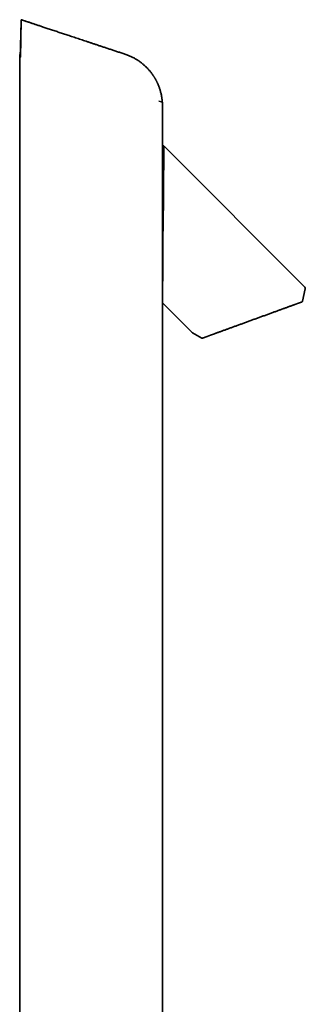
# Model space of a CAD drawing. Header units: millimetres. Extents: x 8 to 783, y 12 to 2407.
# Tile 5 of 5: x 604 to 778, y 1809 to 2407. Entities that reach past the tile are written whole.
import ezdxf

# ---------------------------------------------------------------- set-up
doc = ezdxf.new("R2010")
doc.units = ezdxf.units.MM

msp = doc.modelspace()

# ---------------------------------------------------------------- linework, layer by layer
at = {"color": 7, "linetype": 'Continuous', "lineweight": 35}
for p, q in [((604.11, 2385.52), (604.11, 1231.52)), ((604.63, 2385.34), (604.11, 2385.52)), ((690.36, 2356.66), (688.84, 2357.17)), ((690.96, 2356.46), (690.36, 2356.66)), ((690.96, 2329.76), (690.96, 2356.46)), ((690.96, 2287.67), (690.96, 2329.76)), ((777.57, 2244.09), (691.92, 2329.73)), ((690.91, 2246.95), (690.91, 2287.43)), ((776.16, 2235.58), (777.84, 2243.17)), ((690.96, 2234.57), (708.93, 2216.59)), ((690.96, 1451.87), (690.96, 2234.57)), ((709.15, 2216.43), (714.82, 2213.2))]:
    msp.add_line(p, q, dxfattribs=at)
at = {"color": 7, "linetype": 'Continuous', "lineweight": 35, "flags": 128}
for points in [[(605.02, 2406.65), (605.02, 2406.65)], [(775.95, 2235.27), (775.9, 2235.24), (775.84, 2235.22)]]:
    msp.add_lwpolyline(points, dxfattribs=at)
at = {"color": 7, "linetype": 'Continuous', "lineweight": 35}
for centre, radius, start, end in [((776.86, 2243.38), 1, 350.21537, 45), ((709.64, 2217.29), 1, 225, 240.32954), ((715.06, 2213.63), 0.5, 240.32954, 290)]:
    msp.add_arc(centre, radius, start, end, dxfattribs=at)
for points, knots in [([(605.02, 2406.65), (604.99, 2405.22), (604.92, 2402.35), (604.81, 2398.05), (604.7, 2394.08), (604.61, 2390.43), (604.53, 2387.63), (604.49, 2385.96), (604.48, 2385.4)], [0, 0, 0, 0, 0.201202, 0.402597, 0.603923, 0.761886, 0.919516, 1, 1, 1, 1]), ([(605.02, 2406.65), (605.02, 2406.65), (605.03, 2406.64), (605.03, 2406.58), (605.04, 2406.48), (605.04, 2406.36), (605.04, 2406.2), (605.04, 2406.01), (605.04, 2405.79), (605.03, 2405.54), (605.03, 2405.26), (605.02, 2404.97), (605.02, 2404.66), (605.01, 2404.32), (605, 2403.98), (604.99, 2403.62), (604.98, 2403.25), (604.97, 2402.88), (604.96, 2402.51), (604.95, 2402.27), (604.95, 2402.15)], [0, 0, 0, 0, 0.056727, 0.113453, 0.171752, 0.23005, 0.286808, 0.343566, 0.402109, 0.46065, 0.51518, 0.569711, 0.625891, 0.682072, 0.735667, 0.789263, 0.844301, 0.899341, 0.949539, 1, 1, 1, 1]), ([(668.74, 2385.51), (667.97, 2385.76), (666.45, 2386.27), (664.19, 2387.01), (661.97, 2387.75), (659.79, 2388.47), (657.65, 2389.18), (655.55, 2389.88), (653.55, 2390.54), (651.64, 2391.18), (649.82, 2391.78), (648.03, 2392.37), (646.28, 2392.96), (644.56, 2393.53), (642.88, 2394.08), (641.23, 2394.63), (639.61, 2395.17), (638.03, 2395.7), (636.48, 2396.21), (634.96, 2396.71), (633.5, 2397.2), (632.11, 2397.66), (630.77, 2398.1), (629.46, 2398.54), (628.18, 2398.96), (626.87, 2399.4), (625.53, 2399.84), (624.16, 2400.3), (622.84, 2400.74), (621.55, 2401.17), (620.3, 2401.58), (619.09, 2401.98), (617.96, 2402.36), (616.89, 2402.71), (615.89, 2403.05), (614.92, 2403.37), (613.99, 2403.68), (613.08, 2403.98), (612.22, 2404.26), (611.38, 2404.54), (610.58, 2404.81), (609.82, 2405.06), (609.08, 2405.31), (608.39, 2405.54), (607.73, 2405.75), (607.12, 2405.96), (606.55, 2406.15), (606.02, 2406.32), (605.51, 2406.49), (605.18, 2406.6), (605.02, 2406.65)], [0, 0, 0, 0, 0.036083, 0.07154, 0.106369, 0.140572, 0.174147, 0.207096, 0.239418, 0.268495, 0.297046, 0.325069, 0.352566, 0.379536, 0.40598, 0.431896, 0.457285, 0.482148, 0.506483, 0.530292, 0.553573, 0.575042, 0.596042, 0.616574, 0.636637, 0.656232, 0.678319, 0.699779, 0.720612, 0.740817, 0.760396, 0.779347, 0.797671, 0.813917, 0.829636, 0.844828, 0.859493, 0.873631, 0.887242, 0.900326, 0.912883, 0.924913, 0.936416, 0.947392, 0.957841, 0.96721, 0.97611, 0.984542, 0.992505, 1, 1, 1, 1]), ([(604.95, 2402.15), (604.92, 2401), (604.86, 2398.68), (604.76, 2395.23), (604.67, 2392.04), (604.58, 2389.11), (604.52, 2386.97), (604.49, 2385.74), (604.48, 2385.39)], [0, 0, 0, 0, 0.20489, 0.410138, 0.615421, 0.776529, 0.937304, 1, 1, 1, 1]), ([(604.95, 2402.15), (604.92, 2400.65), (604.87, 2397.63), (604.79, 2393.11), (604.71, 2388.59), (604.66, 2385.57), (604.63, 2384.07)], [0, 0, 0, 0, 0.250015, 0.500024, 0.750021, 1, 1, 1, 1]), ([(604.63, 2384.07), (604.62, 2384.05), (604.61, 2384.01), (604.59, 2383.95), (604.56, 2383.9), (604.53, 2383.85), (604.51, 2383.81), (604.48, 2383.79), (604.47, 2383.78), (604.46, 2383.78)], [0, 0, 0, 0, 0.1432899, 0.2865798, 0.4298697, 0.5731596, 0.7164495, 0.8597394, 1, 1, 1, 1]), ([(690.87, 2356.49), (690.86, 2356.69), (690.82, 2357.22), (690.73, 2358.08), (690.61, 2359.04), (690.46, 2359.98), (690.29, 2360.89), (690.09, 2361.79), (689.87, 2362.69), (689.62, 2363.58), (689.36, 2364.43), (689.09, 2365.24), (688.82, 2365.99), (688.55, 2366.68), (688.28, 2367.31), (688.02, 2367.91), (687.76, 2368.47), (687.5, 2369), (687.25, 2369.5), (686.99, 2369.98), (686.74, 2370.44), (686.49, 2370.88), (686.25, 2371.3), (685.99, 2371.72), (685.72, 2372.14), (685.43, 2372.59), (685.13, 2373.04), (684.79, 2373.51), (684.43, 2374), (684.05, 2374.52), (683.63, 2375.05), (683.19, 2375.58), (682.73, 2376.11), (682.26, 2376.63), (681.76, 2377.17), (681.23, 2377.71), (680.67, 2378.25), (680.05, 2378.83), (679.36, 2379.43), (678.61, 2380.06), (677.81, 2380.68), (676.96, 2381.3), (676.08, 2381.9), (675.2, 2382.46), (674.32, 2382.98), (673.46, 2383.45), (672.57, 2383.91), (671.65, 2384.35), (670.71, 2384.76), (669.73, 2385.15), (669.07, 2385.39), (668.74, 2385.51)], [0, 0, 0, 0, 0.015599, 0.041355, 0.066519, 0.091062, 0.11496, 0.138191, 0.162949, 0.186848, 0.209864, 0.231978, 0.253169, 0.271621, 0.289287, 0.306157, 0.322224, 0.337479, 0.351917, 0.365532, 0.379553, 0.392569, 0.40464, 0.417173, 0.430742, 0.443976, 0.458065, 0.473007, 0.488802, 0.505445, 0.522934, 0.541262, 0.558797, 0.577026, 0.595944, 0.615543, 0.635815, 0.656748, 0.681325, 0.706723, 0.732922, 0.759897, 0.787623, 0.816071, 0.841007, 0.866429, 0.892314, 0.91864, 0.945381, 0.97251, 1, 1, 1, 1]), ([(691.77, 2329.88), (691.74, 2329.91), (691.68, 2329.97), (691.58, 2330.01), (691.5, 2330.04), (691.41, 2330.05), (691.31, 2330.04), (691.19, 2330), (691.08, 2329.93), (691.03, 2329.87), (691, 2329.84), (691, 2329.83), (690.99, 2329.83), (690.99, 2329.82), (690.98, 2329.8), (690.97, 2329.78), (690.96, 2329.77), (690.96, 2329.76), (690.96, 2329.76)], [0, 0, 0, 0, 0.1169, 0.219206, 0.297844, 0.352457, 0.463633, 0.581838, 0.698901, 0.803154, 0.809188, 0.816255, 0.825557, 0.837529, 0.870163, 0.914895, 0.99371, 1, 1, 1, 1]), ([(691.78, 2329.59), (691.78, 2329.68), (691.76, 2329.89), (691.75, 2329.11), (691.77, 2327.52), (691.79, 2324.04), (691.73, 2317.87), (691.64, 2311.92), (691.6, 2307.78), (691.6, 2306.13), (691.59, 2304.71), (691.59, 2303.19), (691.58, 2301.57), (691.57, 2299.09), (691.55, 2297.11), (691.54, 2295.72)], [0, 0, 0, 0, 0.057365, 0.132458, 0.204385, 0.358414, 0.528668, 0.717456, 0.764487, 0.79198, 0.821155, 0.852001, 0.88451, 0.918675, 1, 1, 1, 1]), ([(690.91, 2287.43), (690.91, 2287.6), (690.91, 2287.93), (690.91, 2288.43), (690.91, 2289.99), (690.91, 2292.38), (690.91, 2295.94), (690.91, 2299.61), (690.91, 2303.85), (690.91, 2308.03), (690.91, 2312.1), (690.91, 2315.18), (690.91, 2316.84), (690.91, 2317.41)], [0, 0, 0, 0, 0.01532, 0.030825, 0.046514, 0.159593, 0.252742, 0.377759, 0.503166, 0.662799, 0.798036, 0.929981, 1, 1, 1, 1]), ([(691.54, 2295.72), (691.51, 2292.97), (691.47, 2288.71), (691.39, 2282.96), (691.31, 2278.69), (691.23, 2274.77), (691.18, 2271.21), (691.15, 2268.27), (691.15, 2265.9), (691.16, 2264.01), (691.17, 2262.3), (691.19, 2260.77), (691.2, 2259.42), (691.21, 2258.25), (691.21, 2254.44), (691.09, 2248.54), (691.02, 2241.84), (691.02, 2237.88), (691.05, 2235.91), (691.06, 2234.81), (691.05, 2234.82), (691.04, 2234.83)], [0, 0, 0, 0, 0.106712, 0.165457, 0.219815, 0.269908, 0.315802, 0.357517, 0.384751, 0.409839, 0.432763, 0.453505, 0.472045, 0.488364, 0.502445, 0.632246, 0.749412, 0.855467, 0.904933, 0.9523, 1, 1, 1, 1]), ([(777.83, 2243.15), (777.84, 2243.2), (777.85, 2243.3), (777.85, 2243.42), (777.84, 2243.5), (777.84, 2243.56), (777.82, 2243.62), (777.8, 2243.71), (777.75, 2243.82), (777.67, 2243.96), (777.6, 2244.04), (777.55, 2244.09)], [0, 0, 0, 0, 0.154126, 0.281525, 0.350168, 0.405181, 0.451397, 0.543831, 0.667544, 0.820822, 1, 1, 1, 1]), ([(777.85, 2243.21), (777.85, 2243.23), (777.86, 2243.27), (777.86, 2243.32), (777.86, 2243.38), (777.86, 2243.43), (777.85, 2243.47), (777.84, 2243.51), (777.84, 2243.54), (777.83, 2243.57), (777.83, 2243.58), (777.83, 2243.58), (777.83, 2243.58)], [0, 0, 0, 0, 0.222514, 0.416533, 0.582145, 0.719514, 0.828959, 0.911152, 0.967777, 0.988053, 0.996776, 1, 1, 1, 1]), ([(777.83, 2243.16), (777.83, 2243.16), (777.83, 2243.16), (777.83, 2243.16), (777.84, 2243.16), (777.84, 2243.17), (777.84, 2243.17), (777.84, 2243.17), (777.84, 2243.17)], [0, 0, 0, 0, 0.1202197, 0.3805977, 0.5988572, 0.774898, 0.9086348, 1, 1, 1, 1]), ([(691.02, 2234.63), (691, 2235.09), (690.98, 2235.8), (691.02, 2238.22), (691.03, 2239.11)], [0, 0, 0, 0, 0.63127, 1, 1, 1, 1]), ([(751.23, 2226.26), (751.59, 2226.39), (752.3, 2226.65), (753.37, 2227.04), (754.42, 2227.42), (755.46, 2227.8), (756.48, 2228.17), (757.5, 2228.54), (758.5, 2228.91), (759.48, 2229.26), (760.45, 2229.62), (761.39, 2229.96), (762.32, 2230.3), (763.23, 2230.63), (764.1, 2230.95), (764.96, 2231.26), (765.78, 2231.56), (766.59, 2231.85), (767.36, 2232.13), (768.11, 2232.41), (768.83, 2232.67), (769.52, 2232.92), (770.17, 2233.16), (770.8, 2233.38), (771.39, 2233.6), (771.94, 2233.8), (772.46, 2233.99), (772.94, 2234.16), (773.4, 2234.33), (773.67, 2234.43), (773.8, 2234.48)], [0, 0, 0, 0, 0.035814, 0.071503, 0.107115, 0.142695, 0.178291, 0.213951, 0.24972, 0.285392, 0.321133, 0.356989, 0.39294, 0.428744, 0.464417, 0.500007, 0.535599, 0.571273, 0.607077, 0.64303, 0.678889, 0.714629, 0.750296, 0.786069, 0.821731, 0.857327, 0.892905, 0.928512, 0.964195, 1, 1, 1, 1]), ([(773.8, 2234.48), (773.93, 2234.52), (774.17, 2234.61), (774.5, 2234.73), (774.79, 2234.84), (775.04, 2234.93), (775.27, 2235.01), (775.45, 2235.08), (775.59, 2235.13), (775.7, 2235.17), (775.78, 2235.2), (775.83, 2235.21), (775.84, 2235.22), (775.84, 2235.22)], [0, 0, 0, 0, 0.09412, 0.187755, 0.281016, 0.374012, 0.466855, 0.559659, 0.647224, 0.734948, 0.822923, 0.911243, 1, 1, 1, 1]), ([(775.95, 2235.27), (775.98, 2235.3), (776.05, 2235.35), (776.12, 2235.46), (776.14, 2235.54), (776.15, 2235.58)], [0, 0, 0, 0, 0.333473, 0.667559, 1, 1, 1, 1]), ([(739.87, 2222.13), (740.23, 2222.26), (740.93, 2222.51), (741.99, 2222.9), (743.05, 2223.28), (744.11, 2223.67), (745.17, 2224.06), (746.21, 2224.43), (747.23, 2224.81), (748.23, 2225.17), (749.23, 2225.53), (750.23, 2225.9), (750.89, 2226.14), (751.23, 2226.26)], [0, 0, 0, 0, 0.094155, 0.187804, 0.28106, 0.374041, 0.466862, 0.559641, 0.647187, 0.734898, 0.822873, 0.911208, 1, 1, 1, 1]), ([(715.79, 2213.36), (715.86, 2213.39), (715.99, 2213.44), (716.23, 2213.52), (716.51, 2213.62), (716.81, 2213.73), (717.15, 2213.86), (717.51, 2213.99), (717.9, 2214.13), (718.33, 2214.29), (718.78, 2214.45), (719.27, 2214.63), (719.79, 2214.82), (720.33, 2215.02), (720.91, 2215.23), (721.51, 2215.44), (722.13, 2215.67), (722.77, 2215.9), (723.44, 2216.14), (724.13, 2216.4), (724.85, 2216.66), (725.6, 2216.93), (726.37, 2217.21), (727.16, 2217.5), (727.97, 2217.8), (728.8, 2218.1), (729.63, 2218.4), (730.49, 2218.71), (731.36, 2219.03), (732.26, 2219.36), (733.18, 2219.69), (734.11, 2220.03), (735.06, 2220.37), (736.01, 2220.72), (736.97, 2221.07), (737.93, 2221.42), (738.9, 2221.77), (739.55, 2222.01), (739.87, 2222.13)], [0, 0, 0, 0, 0.02809, 0.056073, 0.083979, 0.111841, 0.139689, 0.167056, 0.19447, 0.221959, 0.249554, 0.277572, 0.305553, 0.333528, 0.361526, 0.389534, 0.416978, 0.444394, 0.471811, 0.499258, 0.527146, 0.555045, 0.582987, 0.611004, 0.639042, 0.666512, 0.693976, 0.721463, 0.749003, 0.77712, 0.805178, 0.833207, 0.861238, 0.889422, 0.91714, 0.944789, 0.972399, 1, 1, 1, 1]), ([(715.23, 2213.16), (715.24, 2213.16), (715.25, 2213.16), (715.3, 2213.19), (715.39, 2213.22), (715.49, 2213.25), (715.53, 2213.27)], [0, 0, 0, 0, 0.250054, 0.499866, 0.749745, 1, 1, 1, 1]), ([(715.53, 2213.27), (715.57, 2213.28), (715.65, 2213.31), (715.74, 2213.34), (715.79, 2213.36)], [0, 0, 0, 0, 0.5002104, 1, 1, 1, 1])]:
    msp.add_open_spline(points, degree=3, knots=knots, dxfattribs=at)

doc.saveas('drawing.dxf')
